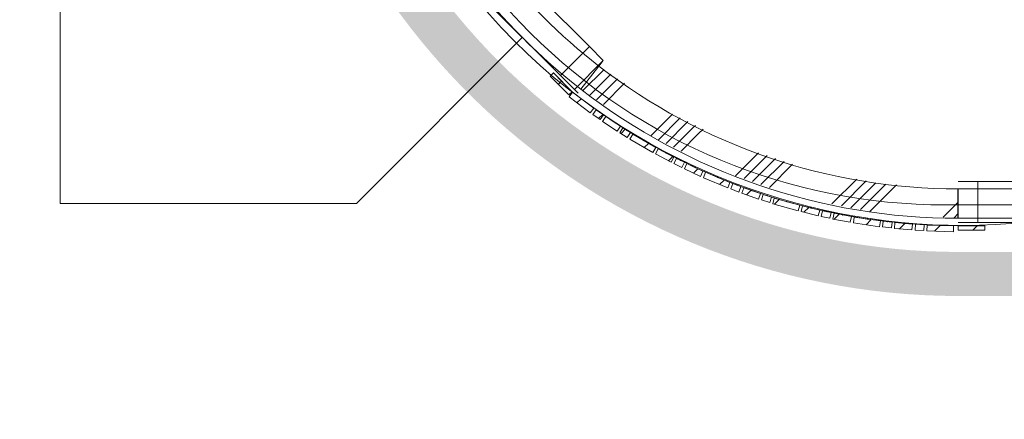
# Model space of a CAD drawing. Header units: millimetres. Extents: x -850 to 154668, y -80343 to 71019.
# Tile 96 of 147: x 9812 to 13167, y 35326 to 36686. Entities that reach past the tile are written whole.
import ezdxf

# ---------------------------------------------------------------- set-up
doc = ezdxf.new("R2010")
doc.units = ezdxf.units.MM
doc.header["$MEASUREMENT"] = 0
doc.linetypes.add('B0703', pattern=[468.700004, 312.5, -156.200004])
for name, color, linetype in [('New_22 NC Binnenwanden', 7, 'Continuous'), ('New_22 NC Binnenwanden Doorsnede-arcering', 7, 'Continuous'), ('New_22 NC Binnenwanden Ramen', 7, 'Continuous'), ('New_Info Wandafwerking aanduiding', 7, 'Continuous'), ('New_Info Wandafwerking aanduiding Doorsnede-arcering', 7, 'Continuous'), ('New_Z Ruimtefuncties Zone omranding', 7, 'Continuous')]:
    doc.layers.add(name, color=color, linetype=linetype)
pattern_1 = [(45, (0, 0), (-63.6396, 63.6396), [])]

# ---------------------------------------------------------------- blocks, each defined once
blk = doc.blocks.new('R3 bl ol 22')
at = {"layer": 'New_22 NC Binnenwanden Ramen', "color": 1, "linetype": 'Continuous', "lineweight": 0}
for p, q in [((-1000, 0), (-933, 0)), ((-933, 0), (-933, -139)), ((-933, 0), (-47, 0)), ((-47, -139), (-47, 0)), ((-47, 0), (-2, 0)), ((-2, 0), (43, 0)), ((43, 0), (43, -139)), ((43, 0), (443, 0)), ((443, -139), (443, 0)), ((443, 0), (488, 0)), ((488, 0), (533, 0)), ((533, 0), (533, -139)), ((533, 0), (933, 0)), ((933, -139), (933, 0)), ((933, 0), (1000, 0)), ((-933, -139), (-1000, -139)), ((-47, -139), (-933, -139)), ((-2, -139), (-47, -139)), ((43, -139), (-2, -139)), ((443, -139), (43, -139)), ((488, -139), (443, -139)), ((533, -139), (488, -139)), ((933, -139), (533, -139)), ((1000, -139), (933, -139))]:
    blk.add_line(p, q, dxfattribs=at)
at = {"layer": 'New_22 NC Binnenwanden Ramen', "color": 9, "linetype": 'Continuous', "lineweight": 0}
for p, q in [((-1000, -14), (1000, -14)), ((-1000, -114), (1000, -114))]:
    blk.add_line(p, q, dxfattribs=at)
at = {"layer": 'New_22 NC Binnenwanden Ramen', "color": 7, "linetype": 'Continuous', "lineweight": 0}
for p, q in [((-1000, -14), (-1000, -114)), ((-1000, -14), (-1000, -114)), ((1000, -14), (1000, -114)), ((1000, -14), (1000, -114))]:
    blk.add_line(p, q, dxfattribs=at)
blk = doc.blocks.new('Wall_12_1', base_point=(17490, 36110))
at = {"layer": 'New_22 NC Binnenwanden', "color": 8, "linetype": 'Continuous', "lineweight": 0, "true_color": 0x778488}
blk.add_line((13010, 36010), (13010, 36110), dxfattribs=at)
at = {"layer": 'New_22 NC Binnenwanden', "color": 8, "linetype": 'Continuous', "lineweight": 0, "true_color": 0x778488, "flags": 128}
for points in [[(13010, 36110), (13008.6, 36110)], [(13008.6, 36110), (13008.6, 36010)]]:
    blk.add_lwpolyline(points, dxfattribs=at)
at = {"layer": 'New_22 NC Binnenwanden Ramen', "color": 1, "linetype": 'Continuous', "lineweight": 0, "xscale": -0.9999999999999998, "zscale": 1000, "rotation": 179.9999777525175}
blk.add_blockref('R3 bl ol 22', (14010, 35996), dxfattribs=at)
blk = doc.blocks.new('*X375')
at = {"layer": 'New_22 NC Binnenwanden Doorsnede-arcering', "color": 254, "linetype": 'Continuous', "lineweight": 0, "true_color": 0xe9ebeb}
for p, q in [((10911.2, 38092.6), (10929.4, 38110.9)), ((10913.6, 38056.2), (10968.2, 38110.8)), ((10933.6, 37807.3), (11024, 37897.6)), ((10940.1, 37774.9), (11026.4, 37861.2)), ((10946.5, 37742.6), (11031.4, 37827.4)), ((10953, 37710.3), (11037.8, 37795)), ((10959.5, 37677.9), (11044.3, 37762.7)), ((11015.9, 37465.3), (11094.5, 37543.9)), ((11025.8, 37436.4), (11104.4, 37515)), ((11035.6, 37407.5), (11114.3, 37486.1)), ((11045.6, 37378.7), (11124.1, 37457.1)), ((11065, 37359.3), (11134, 37428.2)), ((11045.5, 37378.6), (11045.6, 37378.7)), ((11055.4, 37349.6), (11065, 37359.3)), ((11199.5, 37224.7), (11214.2, 37239.3)), ((11139.7, 37164.9), (11199.5, 37224.7)), ((11152.6, 37139), (11218.9, 37205.3)), ((11218.9, 37205.3), (11227, 37213.4)), ((11165.5, 37113.1), (11238.3, 37185.9)), ((11238.3, 37185.9), (11239.9, 37187.5)), ((11178.3, 37087.1), (11252.8, 37161.6)), ((11191.2, 37061.2), (11265.7, 37135.6)), ((11298.7, 36899.7), (11370.6, 36971.6)), ((11314.3, 36876.5), (11386.3, 36948.4)), ((11330, 36853.3), (11401.9, 36925.2)), ((11345.6, 36830.1), (11417.5, 36902))]:
    blk.add_line(p, q, dxfattribs=at)
blk = doc.blocks.new('*X376')
at = {"layer": 'New_22 NC Binnenwanden Doorsnede-arcering', "color": 254, "linetype": 'Continuous', "lineweight": 0, "true_color": 0xe9ebeb}
for p, q in [((11731.2, 36444.9), (11803.1, 36516.8)), ((11754.4, 36429.3), (11826.3, 36501.1)), ((11777.6, 36413.6), (11849.5, 36485.5)), ((11800.8, 36398), (11872.7, 36469.9)), ((11962.5, 36290.6), (12036.9, 36365.1)), ((11988.4, 36277.8), (12062.9, 36352.2)), ((12014.3, 36264.9), (12086.7, 36337.2)), ((12086.7, 36337.2), (12088.8, 36339.3)), ((12040.2, 36252), (12106.1, 36317.8)), ((12066.2, 36239.1), (12125.5, 36298.4)), ((12106.1, 36317.8), (12114.7, 36326.4)), ((12125.5, 36298.4), (12140.6, 36313.5)), ((12260, 36163.8), (12329.7, 36233.5)), ((12280, 36145.1), (12358.6, 36223.6)), ((12308.9, 36135.2), (12387.5, 36213.7)), ((12337.8, 36125.3), (12416.4, 36203.9)), ((12366.7, 36115.4), (12445.4, 36194)), ((12251.1, 36154.9), (12260, 36163.8)), ((12579.6, 36059.1), (12664.4, 36143.9)), ((12611.9, 36052.7), (12696.7, 36137.5)), ((12644.3, 36046.2), (12729.1, 36131)), ((12676.6, 36039.7), (12763.2, 36126.3)), ((12708.9, 36033.2), (12799.6, 36123.9)), ((12958.2, 36013.4), (13010, 36065.2)), ((12994.6, 36011), (13010, 36026.4))]:
    blk.add_line(p, q, dxfattribs=at)
blk = doc.blocks.new('R1 22_5')
at = {"layer": 'New_22 NC Binnenwanden Ramen', "color": 1, "linetype": 'Continuous', "lineweight": 0}
for p, q in [((-267.7, 0), (-250, 0)), ((-250, 0), (-183, 0)), ((-250, -139), (-250, 0)), ((-183, 0), (-183, -139)), ((-183, 0), (183, 0)), ((183, -139), (183, 0)), ((183, 0), (250, 0)), ((250, 0), (267.7, 0)), ((250, -139), (250, 0)), ((-183, -139), (-250, -139)), ((183, -139), (-183, -139)), ((250, -139), (183, -139))]:
    blk.add_line(p, q, dxfattribs=at)
at = {"layer": 'New_22 NC Binnenwanden Ramen', "color": 7, "linetype": 'Continuous', "lineweight": 0}
for p, q in [((-265.7, -16), (-253, -115.2)), ((-265.7, -16), (-253, -115.2)), ((265.7, -16), (253, -115.2)), ((265.7, -16), (253, -115.2)), ((-253, -115.2), (-250, -139)), ((-253, -115.2), (-250, -139)), ((-250, -139), (-253, -115.2)), ((253, -115.2), (250, -139)), ((253, -115.2), (250, -139)), ((250, -139), (253, -115.2))]:
    blk.add_line(p, q, dxfattribs=at)
at = {"layer": 'New_22 NC Binnenwanden Ramen', "color": 9, "linetype": 'Continuous', "lineweight": 0}
for radius in [2100, 2000]:
    blk.add_arc((0, -2099.2), radius, 82.7317, 97.2683, dxfattribs=at)
blk = doc.blocks.new('Wall_90_1', base_point=(11010, 38110.8))
at = {"layer": 'New_22 NC Binnenwanden', "color": 8, "linetype": 'Continuous', "lineweight": 0, "true_color": 0x778488}
for p, q in [((11446.9, 36901.1), (11428, 36886.4)), ((11428, 36886.4), (11446.9, 36901.1)), ((11348.9, 36825.2), (11428, 36886.4)), ((11800.4, 36547.4), (11785.7, 36528.5)), ((11785.7, 36528.5), (11800.4, 36547.4)), ((11724.5, 36449.4), (11785.7, 36528.5))]:
    blk.add_line(p, q, dxfattribs=at)
at = {"layer": 'New_22 NC Binnenwanden', "color": 8, "linetype": 'Continuous', "lineweight": 0, "true_color": 0x778488, "flags": 128}
blk.add_lwpolyline([(13010, 36010), (13010, 36110)], dxfattribs=at)
at = {"layer": 'New_22 NC Binnenwanden', "color": 8, "linetype": 'Continuous', "lineweight": 0, "true_color": 0x778488}
for radius, start, end in [(2100, 179.9767, 217.7201), (2000, 179.9761, 217.7201), (2000, 232.2566, 269.9999), (2100, 232.2566, 269.9784)]:
    blk.add_arc((13010, 38110), radius, start, end, dxfattribs=at)
at = {"layer": 'New_22 NC Binnenwanden', "color": 8, "lineweight": 0, "true_color": 0x778488}
for name in ['*X375', '*X376']:
    blk.add_blockref(name, (0, 0), dxfattribs=at)
at = {"layer": 'New_22 NC Binnenwanden Ramen', "color": 1, "linetype": 'Continuous', "lineweight": 0, "zscale": 1000, "rotation": 134.9883440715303}
blk.add_blockref('R1 22_5', (11525.4, 36626), dxfattribs=at)
blk = doc.blocks.new('Curtain Wall_53_1')
at = {"layer": 'New_22 NC Binnenwanden Doorsnede-arcering', "linetype": 'Continuous', "lineweight": 0, "true_color": 0x000000}
h = blk.add_hatch(dxfattribs=at)
h.set_pattern_fill('310_Naaldhout__01__0001', color=18, style=0, pattern_type=2)
h.set_pattern_definition(pattern_1)
h.paths.add_polyline_path([(11684.1, 36423.2), (11756.1, 36369.2), (11768.1, 36385.2), (11696, 36439.2)])
h = blk.add_hatch(dxfattribs=at)
h.set_pattern_fill('310_Naaldhout__01__0001', color=18, style=0, pattern_type=2)
h.set_pattern_definition(pattern_1)
h.paths.add_polyline_path([(11764.9, 36363.3), (11789.4, 36346.1), (11800.9, 36362.4), (11776.4, 36379.7)])
h = blk.add_hatch(dxfattribs=at)
h.set_pattern_fill('310_Naaldhout__01__0001', color=18, style=0, pattern_type=2)
h.set_pattern_definition(pattern_1)
h.paths.add_polyline_path([(11798, 36340), (11848, 36306.8), (11859.1, 36323.4), (11809.1, 36356.6)])
h = blk.add_hatch(dxfattribs=at)
h.set_pattern_fill('310_Naaldhout__01__0001', color=18, style=0, pattern_type=2)
h.set_pattern_definition(pattern_1)
h.paths.add_polyline_path([(11857, 36301.2), (11882.4, 36285.3), (11893, 36302.2), (11867.6, 36318.1)])
h = blk.add_hatch(dxfattribs=at)
h.set_pattern_fill('310_Naaldhout__01__0001', color=18, style=0, pattern_type=2)
h.set_pattern_definition(pattern_1)
h.paths.add_polyline_path([(11891.2, 36279.2), (11969.1, 36234.1), (11979.1, 36251.4), (11901.3, 36296.5)])
h = blk.add_hatch(dxfattribs=at)
h.set_pattern_fill('310_Naaldhout__01__0001', color=18, style=0, pattern_type=2)
h.set_pattern_definition(pattern_1)
h.paths.add_polyline_path([(11978.6, 36229.1), (12031.5, 36200.8), (12040.9, 36218.5), (11988, 36246.8)])
h = blk.add_hatch(dxfattribs=at)
h.set_pattern_fill('310_Naaldhout__01__0001', color=18, style=0, pattern_type=2)
h.set_pattern_definition(pattern_1)
h.paths.add_polyline_path([(12041, 36196.3), (12067.9, 36182.9), (12076.8, 36200.8), (12050, 36214.2)])
h = blk.add_hatch(dxfattribs=at)
h.set_pattern_fill('310_Naaldhout__01__0001', color=18, style=0, pattern_type=2)
h.set_pattern_definition(pattern_1)
h.paths.add_polyline_path([(12077.3, 36178), (12131.8, 36152.9), (12140.2, 36171.1), (12085.7, 36196.2)])
h = blk.add_hatch(dxfattribs=at)
h.set_pattern_fill('310_Naaldhout__01__0001', color=18, style=0, pattern_type=2)
h.set_pattern_definition(pattern_1)
h.paths.add_polyline_path([(12141.5, 36148.3), (12224.4, 36113.4), (12232.2, 36131.9), (12149.2, 36166.7)])
h = blk.add_hatch(dxfattribs=at)
h.set_pattern_fill('310_Naaldhout__01__0001', color=18, style=0, pattern_type=2)
h.set_pattern_definition(pattern_1)
h.paths.add_polyline_path([(12234.6, 36110), (12262.6, 36099.3), (12269.7, 36118), (12241.7, 36128.7)])
h = blk.add_hatch(dxfattribs=at)
h.set_pattern_fill('310_Naaldhout__01__0001', color=18, style=0, pattern_type=2)
h.set_pattern_definition(pattern_1)
h.paths.add_polyline_path([(12272.5, 36095.6), (12329.1, 36075.7), (12335.7, 36094.6), (12279.1, 36114.4)])
h = blk.add_hatch(dxfattribs=at)
h.set_pattern_fill('310_Naaldhout__01__0001', color=18, style=0, pattern_type=2)
h.set_pattern_definition(pattern_1)
h.paths.add_polyline_path([(12339.1, 36072.5), (12367.7, 36063.4), (12373.8, 36082.4), (12345.2, 36091.6)])
h = blk.add_hatch(dxfattribs=at)
h.set_pattern_fill('310_Naaldhout__01__0001', color=18, style=0, pattern_type=2)
h.set_pattern_definition(pattern_1)
h.paths.add_polyline_path([(12377.8, 36059.7), (12464.3, 36035.2), (12469.8, 36054.4), (12383.2, 36079)])
h = blk.add_hatch(dxfattribs=at)
h.set_pattern_fill('310_Naaldhout__01__0001', color=18, style=0, pattern_type=2)
h.set_pattern_definition(pattern_1)
h.paths.add_polyline_path([(12474.8, 36032.7), (12533, 36018.4), (12537.8, 36037.8), (12479.6, 36052.2)])
h = blk.add_hatch(dxfattribs=at)
h.set_pattern_fill('310_Naaldhout__01__0001', color=18, style=0, pattern_type=2)
h.set_pattern_definition(pattern_1)
h.paths.add_polyline_path([(12543.4, 36016.3), (12572.8, 36010), (12577, 36029.5), (12547.6, 36035.9)])
h = blk.add_hatch(dxfattribs=at)
h.set_pattern_fill('310_Naaldhout__01__0001', color=18, style=0, pattern_type=2)
h.set_pattern_definition(pattern_1)
h.paths.add_polyline_path([(12583.1, 36007.6), (12642.1, 35996.7), (12645.7, 36016.4), (12586.7, 36027.3)])
h = blk.add_hatch(dxfattribs=at)
h.set_pattern_fill('310_Naaldhout__01__0001', color=18, style=0, pattern_type=2)
h.set_pattern_definition(pattern_1)
h.paths.add_polyline_path([(12652.6, 35994.6), (12741.6, 35981.3), (12744.5, 36001.1), (12655.5, 36014.4)])
h = blk.add_hatch(dxfattribs=at)
h.set_pattern_fill('310_Naaldhout__01__0001', color=18, style=0, pattern_type=2)
h.set_pattern_definition(pattern_1)
h.paths.add_polyline_path([(12752.3, 35980.5), (12782.1, 35977.1), (12784.4, 35996.9), (12754.6, 36000.4)])
h = blk.add_hatch(dxfattribs=at)
h.set_pattern_fill('310_Naaldhout__01__0001', color=18, style=0, pattern_type=2)
h.set_pattern_definition(pattern_1)
h.paths.add_polyline_path([(12792.5, 35975.8), (12852.3, 35970.6), (12854.1, 35990.5), (12794.3, 35995.8)])
h = blk.add_hatch(dxfattribs=at)
h.set_pattern_fill('310_Naaldhout__01__0001', color=18, style=0, pattern_type=2)
h.set_pattern_definition(pattern_1)
h.paths.add_polyline_path([(12862.8, 35970), (12892.8, 35968.2), (12894, 35988.1), (12864, 35989.9)])
h = blk.add_hatch(dxfattribs=at)
h.set_pattern_fill('310_Naaldhout__01__0001', color=18, style=0, pattern_type=2)
h.set_pattern_definition(pattern_1)
h.paths.add_polyline_path([(12903.4, 35967.2), (12993.3, 35964.5), (12993.9, 35984.5), (12904, 35987.2)])
at = {"layer": 'New_22 NC Binnenwanden', "color": 7, "linetype": 'Continuous', "lineweight": 0}
for p, q in [((11696, 36439.2), (11684.1, 36423.2)), ((11696, 36439.2), (11768.1, 36385.2)), ((11684.1, 36423.2), (11756.1, 36369.2)), ((11768.1, 36385.2), (11756.1, 36369.2)), ((11776.4, 36379.7), (11764.9, 36363.3)), ((11764.9, 36363.3), (11789.4, 36346.1)), ((11776.4, 36379.7), (11800.9, 36362.4)), ((11800.9, 36362.4), (11789.4, 36346.1)), ((11809.1, 36356.6), (11798, 36340)), ((11798, 36340), (11848, 36306.8)), ((11809.1, 36356.6), (11859.1, 36323.4)), ((11859.1, 36323.4), (11848, 36306.8)), ((11867.6, 36318.1), (11857, 36301.2)), ((11857, 36301.2), (11882.4, 36285.3)), ((11867.6, 36318.1), (11893, 36302.2)), ((11893, 36302.2), (11882.4, 36285.3)), ((11901.3, 36296.5), (11891.2, 36279.2)), ((11901.3, 36296.5), (11979.1, 36251.4)), ((11891.2, 36279.2), (11969.1, 36234.1)), ((11979.1, 36251.4), (11969.1, 36234.1)), ((11988, 36246.8), (11978.6, 36229.1)), ((11978.6, 36229.1), (12031.5, 36200.8)), ((11988, 36246.8), (12040.9, 36218.5)), ((12040.9, 36218.5), (12031.5, 36200.8)), ((12050, 36214.2), (12041, 36196.3)), ((12041, 36196.3), (12067.9, 36182.9)), ((12050, 36214.2), (12076.8, 36200.8)), ((12076.8, 36200.8), (12067.9, 36182.9)), ((12085.7, 36196.2), (12077.3, 36178)), ((12085.7, 36196.2), (12140.2, 36171.1)), ((12077.3, 36178), (12131.8, 36152.9)), ((12140.2, 36171.1), (12131.8, 36152.9)), ((12149.2, 36166.7), (12141.5, 36148.3)), ((12149.2, 36166.7), (12232.2, 36131.9)), ((12141.5, 36148.3), (12224.4, 36113.4)), ((12232.2, 36131.9), (12224.4, 36113.4)), ((12241.7, 36128.7), (12234.6, 36110)), ((12241.7, 36128.7), (12269.7, 36118)), ((12234.6, 36110), (12262.6, 36099.3)), ((12269.7, 36118), (12262.6, 36099.3)), ((12279.1, 36114.4), (12272.5, 36095.6)), ((12272.5, 36095.6), (12329.1, 36075.7)), ((12279.1, 36114.4), (12335.7, 36094.6)), ((12335.7, 36094.6), (12329.1, 36075.7)), ((12345.2, 36091.6), (12339.1, 36072.5)), ((12339.1, 36072.5), (12367.7, 36063.4)), ((12345.2, 36091.6), (12373.8, 36082.4)), ((12373.8, 36082.4), (12367.7, 36063.4)), ((12383.2, 36079), (12377.8, 36059.7)), ((12383.2, 36079), (12469.8, 36054.4)), ((12377.8, 36059.7), (12464.3, 36035.2)), ((12469.8, 36054.4), (12464.3, 36035.2)), ((12479.6, 36052.2), (12474.8, 36032.7)), ((12474.8, 36032.7), (12533, 36018.4)), ((12479.6, 36052.2), (12537.8, 36037.8)), ((12537.8, 36037.8), (12533, 36018.4)), ((12547.6, 36035.9), (12543.4, 36016.3)), ((12547.6, 36035.9), (12577, 36029.5)), ((12577, 36029.5), (12572.8, 36010)), ((12586.7, 36027.3), (12583.1, 36007.6)), ((12586.7, 36027.3), (12645.7, 36016.4)), ((12543.4, 36016.3), (12572.8, 36010)), ((12583.1, 36007.6), (12642.1, 35996.7)), ((12645.7, 36016.4), (12642.1, 35996.7)), ((12655.5, 36014.4), (12652.6, 35994.6)), ((12652.6, 35994.6), (12741.6, 35981.3)), ((12655.5, 36014.4), (12744.5, 36001.1)), ((12744.5, 36001.1), (12741.6, 35981.3)), ((12754.6, 36000.4), (12752.3, 35980.5)), ((12754.6, 36000.4), (12784.4, 35996.9)), ((12784.4, 35996.9), (12782.1, 35977.1)), ((12794.3, 35995.8), (12792.5, 35975.8)), ((12794.3, 35995.8), (12854.1, 35990.5)), ((12752.3, 35980.5), (12782.1, 35977.1)), ((12792.5, 35975.8), (12852.3, 35970.6)), ((12854.1, 35990.5), (12852.3, 35970.6)), ((12864, 35989.9), (12862.8, 35970)), ((12862.8, 35970), (12892.8, 35968.2)), ((12864, 35989.9), (12894, 35988.1)), ((12894, 35988.1), (12892.8, 35968.2)), ((12904, 35987.2), (12903.4, 35967.2)), ((12903.4, 35967.2), (12993.3, 35964.5)), ((12904, 35987.2), (12993.9, 35984.5)), ((12993.9, 35984.5), (12993.3, 35964.5))]:
    blk.add_line(p, q, dxfattribs=at)
at = {"layer": 'New_22 NC Binnenwanden', "color": 9, "linetype": 'B0703', "lineweight": 0}
for p, q in [((11732.1, 36412.2), (11694.3, 36441.3)), ((11788.7, 36371), (11732.1, 36412.2)), ((11834.1, 36340), (11788.7, 36371)), ((11880.3, 36310.2), (11834.1, 36340)), ((11940.2, 36273.9), (11880.3, 36310.2)), ((12014.5, 36232.6), (11940.2, 36273.9)), ((12063.4, 36207.5), (12014.5, 36232.6)), ((12112.9, 36183.6), (12063.4, 36207.5)), ((12190.7, 36149.3), (12112.9, 36183.6)), ((12255.7, 36123.4), (12190.7, 36149.3)), ((12307.4, 36104.5), (12255.7, 36123.4)), ((12359.5, 36087), (12307.4, 36104.5)), ((12426.5, 36066.7), (12359.5, 36087)), ((12508.7, 36045), (12426.5, 36066.7)), ((12562.3, 36032.7), (12508.7, 36045)), ((12616.2, 36021.8), (12562.3, 36032.7)), ((12700, 36007.7), (12616.2, 36021.8)), ((12769.5, 35998.7), (12700, 36007.7)), ((12824.2, 35993.1), (12769.5, 35998.7)), ((12879, 35989), (12824.2, 35993.1)), ((12948.9, 35985.9), (12879, 35989)), ((13010.2, 35985), (12948.9, 35985.9))]:
    blk.add_line(p, q, dxfattribs=at)
at = {"layer": 'New_22 NC Binnenwanden', "color": 1, "linetype": 'Continuous', "lineweight": 0}
for p, q in [((11694.3, 36441.3), (11732.1, 36412.2)), ((11732.1, 36412.2), (11788.7, 36371)), ((11788.7, 36371), (11834.1, 36340)), ((11834.1, 36340), (11880.3, 36310.2)), ((11880.3, 36310.2), (11940.2, 36273.9)), ((11940.2, 36273.9), (12014.5, 36232.6)), ((12014.5, 36232.6), (12063.4, 36207.5)), ((12063.4, 36207.5), (12112.9, 36183.6)), ((12112.9, 36183.6), (12190.7, 36149.3)), ((12190.7, 36149.3), (12255.7, 36123.4)), ((12255.7, 36123.4), (12307.4, 36104.5)), ((12307.4, 36104.5), (12359.5, 36087)), ((12359.5, 36087), (12426.5, 36066.7)), ((12426.5, 36066.7), (12508.7, 36045)), ((12508.7, 36045), (12562.3, 36032.7)), ((12562.3, 36032.7), (12616.2, 36021.8)), ((12616.2, 36021.8), (12700, 36007.7)), ((12700, 36007.7), (12769.5, 35998.7)), ((12769.5, 35998.7), (12824.2, 35993.1)), ((12824.2, 35993.1), (12879, 35989)), ((12879, 35989), (12948.9, 35985.9)), ((12948.9, 35985.9), (13010.2, 35985))]:
    blk.add_line(p, q, dxfattribs=at)
at = {"layer": 'New_22 NC Binnenwanden', "color": 9, "linetype": 'B0703', "lineweight": 0}
for p in [(11694.3, 36441.3), (11732.1, 36412.2), (11788.7, 36371), (11834.1, 36340), (11880.3, 36310.2), (11940.2, 36273.9), (12014.5, 36232.6), (12063.4, 36207.5), (12112.9, 36183.6), (12190.7, 36149.3), (12255.7, 36123.4), (12307.4, 36104.5), (12359.5, 36087), (12426.5, 36066.7), (12508.7, 36045), (12562.3, 36032.7), (12616.2, 36021.8), (12700, 36007.7), (12769.5, 35998.7), (12824.2, 35993.1), (12879, 35989), (12948.9, 35985.9), (13010.2, 35985)]:
    blk.add_point(p, dxfattribs=at)
at = {"layer": 'New_22 NC Binnenwanden', "color": 1, "linetype": 'Continuous', "lineweight": 0}
for p in [(11694.3, 36441.3), (11694.3, 36441.3), (11732.1, 36412.2), (11732.1, 36412.2), (11788.7, 36371), (11788.7, 36371), (11834.1, 36340), (11834.1, 36340), (11880.3, 36310.2), (11880.3, 36310.2), (11940.2, 36273.9), (11940.2, 36273.9), (12014.5, 36232.6), (12014.5, 36232.6), (12063.4, 36207.5), (12063.4, 36207.5), (12112.9, 36183.6), (12112.9, 36183.6), (12190.7, 36149.3), (12190.7, 36149.3), (12255.7, 36123.4), (12255.7, 36123.4), (12307.4, 36104.5), (12307.4, 36104.5), (12359.5, 36087), (12359.5, 36087), (12426.5, 36066.7), (12426.5, 36066.7), (12508.7, 36045), (12508.7, 36045), (12562.3, 36032.7), (12562.3, 36032.7), (12616.2, 36021.8), (12616.2, 36021.8), (12700, 36007.7), (12700, 36007.7), (12769.5, 35998.7), (12769.5, 35998.7), (12824.2, 35993.1), (12824.2, 35993.1), (12879, 35989), (12879, 35989), (12948.9, 35985.9), (12948.9, 35985.9), (13010.2, 35985), (13010.2, 35985)]:
    blk.add_point(p, dxfattribs=at)
blk = doc.blocks.new('Curtain Wall_55_1')
at = {"layer": 'New_22 NC Binnenwanden Doorsnede-arcering', "linetype": 'Continuous', "lineweight": 0, "true_color": 0x000000}
h = blk.add_hatch(dxfattribs=at)
h.set_pattern_fill('310_Naaldhout__01__0001', color=18, style=0, pattern_type=2)
h.set_pattern_definition(pattern_1)
h.paths.add_polyline_path([(11683.7, 36430.7), (11694.3, 36441.3), (11630.6, 36505), (11620, 36494.4)])
at = {"layer": 'New_22 NC Binnenwanden', "color": 7, "linetype": 'Continuous', "lineweight": 0}
for p, q in [((11630.6, 36505), (11620, 36494.4)), ((11630.6, 36505), (11694.3, 36441.3)), ((11620, 36494.4), (11683.7, 36430.7)), ((11694.3, 36441.3), (11683.7, 36430.7))]:
    blk.add_line(p, q, dxfattribs=at)
at = {"layer": 'New_22 NC Binnenwanden', "color": 9, "linetype": 'B0703', "lineweight": 0}
for p, q in [((11630.6, 36505), (11662.5, 36473.1)), ((11630.6, 36505), (11630.6, 36505)), ((11662.5, 36473.1), (11694.3, 36441.3)), ((11694.3, 36441.3), (11694.3, 36441.3))]:
    blk.add_line(p, q, dxfattribs=at)
at = {"layer": 'New_22 NC Binnenwanden', "color": 1, "linetype": 'Continuous', "lineweight": 0}
for p, q in [((11630.6, 36505), (11630.6, 36505)), ((11662.5, 36473.1), (11630.6, 36505)), ((11694.3, 36441.3), (11662.5, 36473.1))]:
    blk.add_line(p, q, dxfattribs=at)
at = {"layer": 'New_22 NC Binnenwanden', "color": 9, "linetype": 'B0703', "lineweight": 0}
for p in [(11630.6, 36505), (11662.5, 36473.1), (11662.5, 36473.1), (11694.3, 36441.3)]:
    blk.add_point(p, dxfattribs=at)
at = {"layer": 'New_22 NC Binnenwanden', "color": 1, "linetype": 'Continuous', "lineweight": 0}
for p in [(11630.6, 36505), (11662.5, 36473.1), (11662.5, 36473.1), (11694.3, 36441.3), (11694.3, 36441.3)]:
    blk.add_point(p, dxfattribs=at)
blk = doc.blocks.new('Curtain Wall_73_1')
at = {"layer": 'New_22 NC Binnenwanden Doorsnede-arcering', "linetype": 'Continuous', "lineweight": 0, "true_color": 0x000000}
h = blk.add_hatch(dxfattribs=at)
h.set_pattern_fill('310_Naaldhout__01__0001', color=18, style=0, pattern_type=2)
h.set_pattern_definition(pattern_1)
h.paths.add_polyline_path([(13100, 35970), (13100, 35985), (13010, 35985), (13010, 35970)])
at = {"layer": 'New_22 NC Binnenwanden', "color": 9, "linetype": 'B0703', "lineweight": 0}
for p, q in [((13010, 35985), (13055, 35985)), ((13010, 35985), (13010, 35985)), ((13055, 35985), (13100, 35985)), ((13100, 35985), (13100, 35985))]:
    blk.add_line(p, q, dxfattribs=at)
at = {"layer": 'New_22 NC Binnenwanden', "color": 1, "linetype": 'Continuous', "lineweight": 0}
for p, q in [((13010, 35985), (13010, 35985)), ((13055, 35985), (13010, 35985)), ((13100, 35985), (13055, 35985))]:
    blk.add_line(p, q, dxfattribs=at)
at = {"layer": 'New_22 NC Binnenwanden', "color": 7, "linetype": 'Continuous', "lineweight": 0}
for p, q in [((13100, 35985), (13010, 35985)), ((13010, 35985), (13010, 35970)), ((13100, 35970), (13010, 35970)), ((13100, 35985), (13100, 35970))]:
    blk.add_line(p, q, dxfattribs=at)
at = {"layer": 'New_22 NC Binnenwanden', "color": 9, "linetype": 'B0703', "lineweight": 0}
for p in [(13010, 35985), (13055, 35985), (13055, 35985), (13100, 35985)]:
    blk.add_point(p, dxfattribs=at)
at = {"layer": 'New_22 NC Binnenwanden', "color": 1, "linetype": 'Continuous', "lineweight": 0}
for p in [(13010, 35985), (13055, 35985), (13055, 35985), (13100, 35985), (13100, 35985)]:
    blk.add_point(p, dxfattribs=at)
blk = doc.blocks.new('Wall_758_1', base_point=(10796.2, 38110))
at = {"layer": 'New_Info Wandafwerking aanduiding Doorsnede-arcering', "linetype": 'Continuous', "lineweight": 0, "true_color": 0x99a3a6}
blk.add_hatch(color=253, dxfattribs=at).paths.add_polyline_path([(10646.2, 38110, 0.414214), (13010.7, 35745.5), (13010.7, 35895.5, -0.414214), (10796.2, 38110)])
blk = doc.blocks.new('Wall_759_1', base_point=(13010.7, 35895.5))
at = {"layer": 'New_Info Wandafwerking aanduiding Doorsnede-arcering', "linetype": 'Continuous', "lineweight": 0, "true_color": 0x99a3a6}
blk.add_hatch(color=253, dxfattribs=at).paths.add_polyline_path([(13010.7, 35745.5), (15341.4, 35745.5), (15341.4, 35895.5), (13010.7, 35895.5)])
blk = doc.blocks.new('Wall_784_1', base_point=(10796.2, 38110))
at = {"layer": 'New_Info Wandafwerking aanduiding Doorsnede-arcering', "linetype": 'Continuous', "lineweight": 0, "true_color": 0x99a3a6}
blk.add_hatch(color=253, dxfattribs=at).paths.add_polyline_path([(10646.2, 38110, 0.414214), (13010.7, 35745.5), (13010.7, 35895.5, -0.414214), (10796.2, 38110)])
blk = doc.blocks.new('Wall_785_1', base_point=(13010.7, 35895.5))
at = {"layer": 'New_Info Wandafwerking aanduiding Doorsnede-arcering', "linetype": 'Continuous', "lineweight": 0, "true_color": 0x99a3a6}
blk.add_hatch(color=253, dxfattribs=at).paths.add_polyline_path([(13010.7, 35745.5), (15341.4, 35745.5), (15341.4, 35895.5), (12181.9, 35895.5)])

msp = doc.modelspace()

# ---------------------------------------------------------------- linework, layer by layer
at = {"layer": 'New_Z Ruimtefuncties Zone omranding', "color": 21, "linetype": 'Continuous', "lineweight": 0, "true_color": 0xffaa55, "flags": 128}
msp.add_lwpolyline([(10966.2, 38055.6, 0.414214), (12966.2, 36055.6), (16446.6, 36055.6, 0.349722), (18396.2, 37609.2), (18396.2, 44375), (18396.9, 44375, 0.350009), (16446.8, 45930.8), (12966.2, 45930.6, 0.414335), (10966.2, 43929.7)], format="xyb", close=True, dxfattribs=at)
at = {"layer": 'New_Z Ruimtefuncties Zone omranding', "color": 41, "linetype": 'Continuous', "lineweight": 0, "true_color": 0xe1e196, "flags": 128}
msp.add_lwpolyline([(9950.7, 45760), (9950.7, 36060), (10959.7, 36060), (11524.5, 36625.4, -0.198912), (10909.7, 38110.9), (10909.7, 43984.1, -0.175024), (11393.6, 45326), (10959.7, 45760)], format="xyb", close=True, dxfattribs=at)
at = {"layer": 'New_Z Ruimtefuncties Zone omranding', "color": 41, "linetype": 'Continuous', "lineweight": 0, "true_color": 0xffeeaa, "flags": 128}
msp.add_lwpolyline([(6200, 26210), (6200, 24599.9), (25600, 24608), (25600, 26210), (17050.7, 26210), (17050.7, 26200.1), (15341.4, 26200.1), (15341.4, 36010), (13350.7, 36010, -0.198912), (11732.1, 36412.2, -0.249082), (10909.7, 38110.9), (10910, 41010), (8950, 41010), (8950, 35110), (8950, 32310), (8947.2, 32310), (8947.2, 26210)], format="xyb", close=True, dxfattribs=at)

# ---------------------------------------------------------------- block references
at = {"layer": 'New_22 NC Binnenwanden', "color": 8, "lineweight": 0, "true_color": 0x778488}
for name, p in [('Wall_90_1', (11010, 38110.8)), ('Wall_12_1', (17490, 36110))]:
    msp.add_blockref(name, p, dxfattribs=at)
at = {"layer": 'New_22 NC Binnenwanden', "linetype": 'Continuous', "lineweight": 0}
for name in ['Curtain Wall_55_1', 'Curtain Wall_53_1', 'Curtain Wall_73_1']:
    msp.add_blockref(name, (0, 0), dxfattribs=at)
at = {"layer": 'New_Info Wandafwerking aanduiding', "color": 1, "lineweight": 0}
for name, p in [('Wall_758_1', (10796.2, 38110)), ('Wall_784_1', (10796.2, 38110)), ('Wall_785_1', (13010.7, 35895.5)), ('Wall_759_1', (13010.7, 35895.5))]:
    msp.add_blockref(name, p, dxfattribs=at)

doc.saveas('drawing.dxf')
